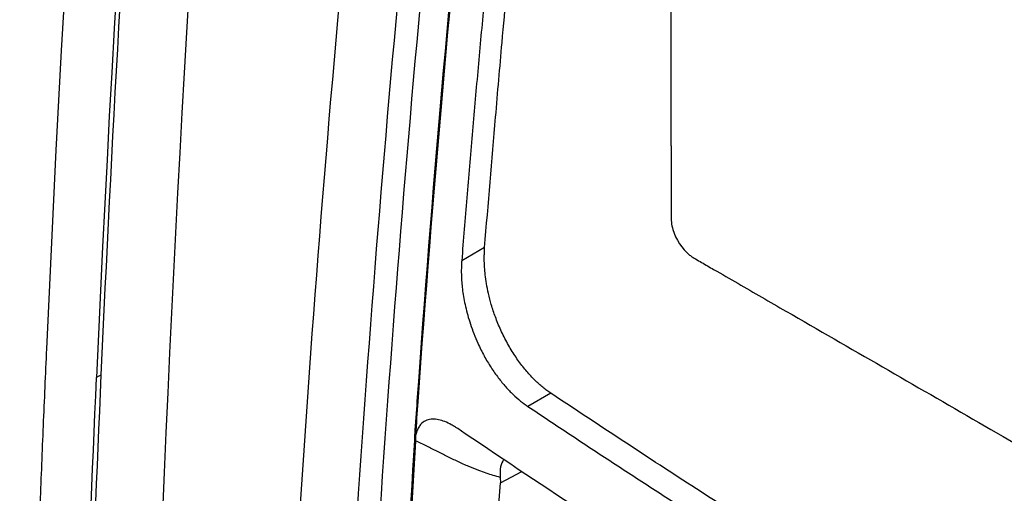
# Model space of a CAD drawing. Header units: millimetres. Extents: x -945 to 1227, y -951 to 1232.
# Tile 151 of 171: x 831 to 862, y 862 to 877. Entities that reach past the tile are written whole.
import ezdxf

# ---------------------------------------------------------------- set-up
doc = ezdxf.new("R2010")
doc.units = ezdxf.units.MM

msp = doc.modelspace()

# ---------------------------------------------------------------- linework, layer by layer
at = {"color": 7, "linetype": 'Continuous', "lineweight": 25}
for p, q in [((851.725, 873.076), (851.724, 894.586)), ((845.925, 869.91), (845.213, 869.498)), ((834.01, 865.951), (833.86, 865.867)), ((847.981, 865.381), (847.269, 864.97)), ((843.823, 865.137), (843.859, 865.116)), ((843.752, 864.104), (843.788, 864.084)), ((843.751, 863.913), (843.786, 863.893)), ((846.415, 862.594), (847.079, 862.95)), ((846.405, 862.761), (846.415, 862.594))]:
    msp.add_line(p, q, dxfattribs=at)
for points in [[(842.424, 968.013), (837.148, 933.486), (833.764, 899.628), (832.304, 866.764)], [(842.125, 954.449), (837.902, 924.302), (835.141, 894.702), (833.86, 865.867)], [(847.966, 904.273), (846.104, 891.031), (844.722, 877.967), (843.823, 865.137)], [(843.859, 865.116), (844.757, 877.947), (846.14, 891.01), (848.001, 904.252)], [(842.443, 888.006), (841.027, 874.868), (840.059, 861.921), (839.489, 849.182)], [(841.281, 849.491), (841.858, 861.808), (842.808, 874.318), (844.175, 887.006)], [(841.988, 849.468), (842.565, 861.776), (843.513, 874.274), (844.879, 886.95)], [(843.823, 865.137), (843.799, 864.792), (843.776, 864.448), (843.752, 864.104)], [(843.788, 864.084), (843.811, 864.428), (843.835, 864.772), (843.859, 865.116)], [(843.751, 863.913), (843.755, 863.978), (843.755, 864.042), (843.752, 864.104)], [(843.786, 863.893), (843.79, 863.958), (843.79, 864.022), (843.788, 864.084)], [(842.987, 850.045), (843.201, 854.303), (843.456, 858.926), (843.751, 863.913)], [(843.467, 858.358), (843.567, 860.15), (843.674, 861.995), (843.786, 863.893)], [(846.152, 858.276), (846.234, 859.712), (846.321, 861.151), (846.415, 862.594)]]:
    msp.add_open_spline(points, degree=3, dxfattribs=at)
for points, knots in [([(834.01, 865.951), (834.33, 873.133), (834.742, 880.36), (835.749, 894.904), (836.345, 902.222), (838.404, 924.296), (840.142, 939.173), (842.243, 954.189)], [0, 0, 0, 0, 0.25, 0.25, 0.5, 0.5, 1, 1, 1, 1]), ([(835.946, 793.974), (834.849, 819.116), (834.997, 845.047), (837.784, 898.168), (840.423, 925.358), (844.29, 953.007)], [0, 0, 0, 0, 0.5, 0.5, 1, 1, 1, 1]), ([(845.925, 869.91), (846.039, 871.262), (846.217, 873.386), (846.49, 876.575), (846.762, 879.484), (847.081, 882.693), (847.423, 885.913), (847.757, 888.888), (848.144, 892.127), (848.407, 894.288), (848.569, 895.622)], [0, 0, 0, 0, 0.159171, 0.249997, 0.374971, 0.499998, 0.624973, 0.749999, 0.845624, 1, 1, 1, 1]), ([(847.851, 895.207), (847.768, 894.541), (847.602, 893.209), (847.363, 891.215), (847.13, 889.224), (846.905, 887.237), (846.687, 885.253), (846.477, 883.272), (846.274, 881.294), (846.079, 879.32), (845.89, 877.349), (845.71, 875.381), (845.537, 873.417), (845.37, 871.455), (845.266, 870.151), (845.213, 869.498)], [0, 0, 0, 0, 0.0769683, 0.1539231, 0.2308661, 0.3077988, 0.3847229, 0.46164, 0.5385517, 0.6154597, 0.6923655, 0.7692709, 0.8461773, 0.9230865, 1, 1, 1, 1]), ([(851.725, 873.076), (851.725, 872.499), (851.725, 871.777), (851.725, 871.056), (851.725, 870.84), (851.723, 870.768), (851.739, 870.619), (851.818, 870.24), (852.086, 869.826), (852.359, 869.629), (852.42, 869.589), (852.452, 869.572), (852.545, 869.518), (852.733, 869.409), (853.17, 869.157), (854.044, 868.652), (856.793, 867.066), (863.289, 863.315), (869.286, 859.854), (873.284, 857.546)], [0, 0, 0, 0, 0.0625, 0.078125, 0.078125, 0.085937, 0.085937, 0.09375, 0.125, 0.128906, 0.128906, 0.132812, 0.132812, 0.140625, 0.15625, 0.1875, 0.25, 0.5, 1, 1, 1, 1]), ([(847.981, 865.381), (847.941, 865.409), (847.859, 865.465), (847.737, 865.562), (847.613, 865.668), (847.488, 865.786), (847.363, 865.915), (847.238, 866.054), (847.114, 866.205), (846.991, 866.367), (846.87, 866.541), (846.752, 866.727), (846.638, 866.923), (846.529, 867.129), (846.398, 867.403), (846.26, 867.738), (846.133, 868.12), (846.043, 868.467), (845.981, 868.778), (845.943, 869.05), (845.923, 869.283), (845.915, 869.475), (845.915, 869.63), (845.918, 869.749), (845.922, 869.832), (845.926, 869.883), (845.926, 869.904), (845.925, 869.91)], [0, 0, 0, 0, 0.0336141, 0.0680256, 0.1032301, 0.13922, 0.1759845, 0.2135106, 0.2517843, 0.2909661, 0.3311533, 0.3722601, 0.4140934, 0.456582, 0.4999069, 0.5798313, 0.6526263, 0.7182214, 0.7772504, 0.8295042, 0.8746313, 0.9126879, 0.9439003, 0.9682856, 0.9858001, 0.9963827, 1, 1, 1, 1]), ([(845.213, 869.498), (845.21, 869.447), (845.203, 869.341), (845.2, 869.171), (845.204, 868.984), (845.217, 868.78), (845.241, 868.559), (845.279, 868.321), (845.33, 868.067), (845.398, 867.8), (845.484, 867.519), (845.59, 867.227), (845.729, 866.895), (845.905, 866.539), (846.119, 866.18), (846.345, 865.859), (846.576, 865.578), (846.808, 865.338), (847.039, 865.132), (847.194, 865.023), (847.269, 864.97)], [0, 0, 0, 0, 0.032331, 0.067129, 0.104458, 0.144454, 0.187335, 0.232976, 0.281129, 0.331708, 0.385004, 0.441336, 0.500257, 0.580212, 0.657627, 0.732024, 0.803112, 0.871504, 0.937152, 1, 1, 1, 1]), ([(832.304, 866.764), (832.269, 865.966), (832.2, 864.368), (832.104, 861.976), (832.014, 859.588), (831.932, 857.203), (831.856, 854.822), (831.787, 852.445), (831.725, 850.071), (831.67, 847.701), (831.621, 845.335), (831.579, 842.972), (831.545, 840.613), (831.517, 838.258), (831.495, 835.907), (831.481, 833.56), (831.474, 831.217), (831.472, 826.693), (831.519, 819.704), (831.667, 811.751), (831.845, 805.465), (831.978, 801.608), (832.086, 798.798), (832.154, 797.148), (832.195, 796.236), (832.207, 795.951), (832.227, 795.698), (832.268, 795.31), (832.343, 794.815), (832.467, 794.206), (832.626, 793.585), (832.82, 792.955), (833.046, 792.319), (833.224, 791.894), (833.313, 791.682)], [0, 0, 0, 0, 0.031265, 0.06253, 0.093795, 0.12506, 0.156325, 0.18759, 0.218855, 0.25012, 0.281385, 0.31265, 0.343916, 0.375181, 0.406446, 0.437711, 0.468976, 0.500241, 0.619062, 0.750342, 0.822647, 0.875386, 0.908206, 0.937916, 0.943259, 0.94573, 0.949631, 0.953484, 0.961168, 0.968889, 0.976638, 0.984415, 0.992204, 1, 1, 1, 1]), ([(833.89, 795.314), (833.641, 801.047), (833.457, 806.82), (833.217, 818.444), (833.163, 824.297), (833.193, 841.963), (833.472, 853.889), (834.01, 865.951)], [0, 0, 0, 0, 0.25, 0.25, 0.5, 0.5, 1, 1, 1, 1]), ([(833.754, 795.239), (833.504, 800.971), (833.319, 806.743), (833.077, 818.366), (833.021, 824.218), (833.048, 841.882), (833.324, 853.807), (833.86, 865.867)], [0, 0, 0, 0, 0.25, 0.25, 0.5, 0.5, 1, 1, 1, 1]), ([(868.412, 852.692), (867.879, 853.003), (866.823, 853.619), (865.262, 854.539), (863.737, 855.444), (862.249, 856.336), (860.798, 857.213), (859.384, 858.075), (857.59, 859.181), (855.437, 860.526), (852.997, 862.083), (850.521, 863.697), (848.878, 864.786), (847.981, 865.381)], [0, 0, 0, 0, 0.075762, 0.150078, 0.222949, 0.294378, 0.364365, 0.432912, 0.500021, 0.626676, 0.750006, 0.86343, 1, 1, 1, 1]), ([(847.269, 864.97), (847.706, 864.679), (848.58, 864.096), (849.9, 863.228), (851.226, 862.363), (852.56, 861.502), (853.901, 860.644), (855.249, 859.791), (856.604, 858.941), (857.966, 858.096), (859.336, 857.254), (860.712, 856.415), (862.096, 855.581), (863.486, 854.75), (864.884, 853.924), (866.289, 853.101), (867.231, 852.555), (867.702, 852.282)], [0, 0, 0, 0, 0.066691, 0.133371, 0.200043, 0.266708, 0.333367, 0.400022, 0.466675, 0.533327, 0.59998, 0.666635, 0.733294, 0.799958, 0.86663, 0.93331, 1, 1, 1, 1]), ([(845.09, 864.279), (845.065, 864.295), (844.998, 864.339), (844.866, 864.417), (844.624, 864.532), (844.36, 864.593), (844.125, 864.55), (843.988, 864.468), (843.894, 864.357), (843.828, 864.235), (843.801, 864.135), (843.788, 864.084)], [0, 0, 0, 0, 0.0460769, 0.1254653, 0.250154, 0.4994057, 0.6286931, 0.7494, 0.8326333, 0.9158643, 1, 1, 1, 1]), ([(852.713, 859.258), (852.552, 859.363), (852.391, 859.465), (852.069, 859.672), (851.586, 859.982), (850.463, 860.709), (848.231, 862.169), (846.34, 863.432), (845.09, 864.279)], [0, 0, 0, 0, 0.0625, 0.0625, 0.125, 0.25, 0.5, 1, 1, 1, 1]), ([(846.405, 862.761), (846.335, 862.781), (846.191, 862.822), (845.972, 862.892), (845.718, 862.983), (845.422, 863.102), (845.095, 863.249), (844.764, 863.41), (844.446, 863.572), (844.122, 863.736), (843.901, 863.839), (843.786, 863.893)], [0, 0, 0, 0, 0.0765489, 0.1579428, 0.2443022, 0.3623219, 0.4961386, 0.6228202, 0.7480237, 0.8693681, 1, 1, 1, 1]), ([(846.518, 863.325), (846.479, 863.252), (846.399, 863.099), (846.403, 862.877), (846.405, 862.761)], [0, 0, 0, 0, 0.479258, 1, 1, 1, 1])]:
    msp.add_open_spline(points, degree=3, knots=knots, dxfattribs=at)
at = {"color": 250, "linetype": 'Continuous', "lineweight": 25}
msp.add_open_spline([(896.55, 876.153), (891.87, 878.436), (882.191, 883.157), (869.444, 890.349), (857.914, 897.428), (851.305, 901.978), (848.001, 904.252)], degree=3, knots=[0, 0, 0, 0, 0.266878, 0.551972, 0.775986, 1, 1, 1, 1], dxfattribs=at)

doc.saveas('drawing.dxf')
